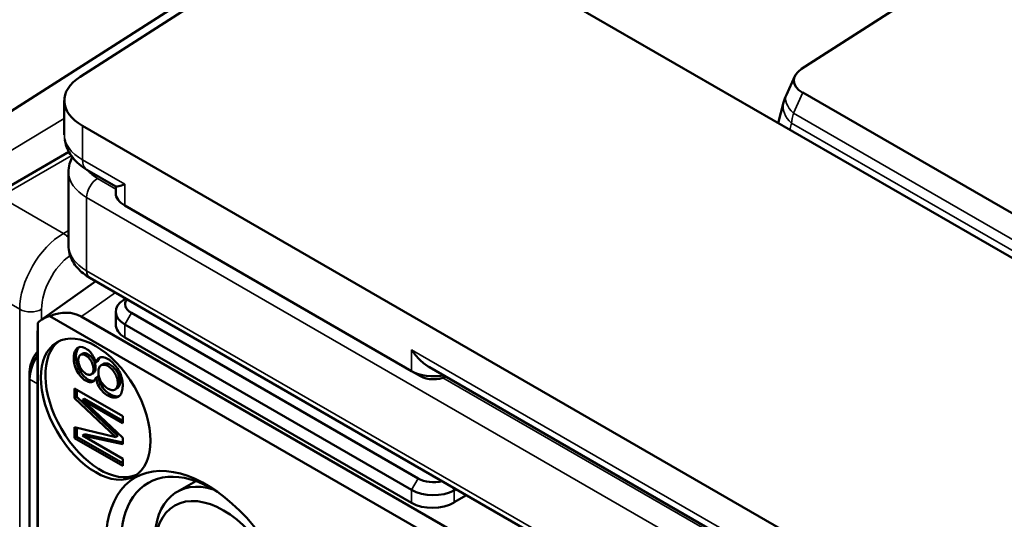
# Model space of a CAD drawing. Header units: millimetres. Extents: x 0 to 5104, y -184 to 1188.
# Tile 196 of 221: x 1298 to 1320, y 660 to 671. Entities that reach past the tile are written whole.
import ezdxf

# ---------------------------------------------------------------- set-up
doc = ezdxf.new("R2010")
doc.units = ezdxf.units.MM
doc.header["$LTSCALE"] = 2
doc.layers.add('Sichtbar (ISO)', color=7, linetype='Continuous', lineweight=50)
doc.layers.add('Sichtbar schmal (ISO)', color=7, linetype='Continuous', lineweight=35)

msp = doc.modelspace()

# ---------------------------------------------------------------- linework, layer by layer
at = {"layer": 'Sichtbar (ISO)'}
for p, q in [((1303.085, 675.146), (1338.717, 654.574)), ((1323.366, 674.89), (1315.18, 669.622)), ((1299.646, 669.454), (1304.964, 672.864)), ((1301.812, 671.044), (1296.2, 667.465)), ((1315.032, 669.464), (1314.852, 669.063)), ((1315.204, 669.111), (1328.215, 661.599)), ((1299.303, 668.939), (1299.303, 668.201)), ((1314.793, 668.897), (1314.674, 668.455)), ((1330.058, 650.863), (1299.694, 668.394)), ((1299.403, 667.834), (1297.751, 666.881)), ((1299.392, 665.818), (1299.392, 667.397)), ((1299.791, 667.451), (1300.416, 667.089)), ((1300.411, 667.093), (1300.411, 666.949)), ((1306.782, 663.111), (1300.606, 666.676)), ((1298.818, 664.222), (1299.984, 665.045)), ((1330.024, 647.701), (1299.852, 665.121)), ((1300.582, 664.648), (1300.624, 664.675)), ((1307.946, 659.127), (1298.992, 664.296)), ((1299.663, 664.287), (1308.106, 659.413)), ((1300.411, 664.39), (1300.411, 664.116)), ((1300.747, 664.363), (1306.924, 660.797)), ((1298.736, 664.148), (1298.736, 653.809)), ((1306.782, 660.552), (1300.606, 664.118)), ((1298.727, 653.999), (1298.727, 663.747)), ((1306.782, 660.269), (1300.606, 663.835)), ((1299.654, 663.46), (1299.701, 663.487)), ((1300.027, 663.324), (1299.98, 663.297)), ((1300.095, 663.236), (1300.142, 663.263)), ((1298.554, 662.934), (1298.554, 663.097)), ((1299.882, 663.041), (1299.93, 663.069)), ((1306.971, 663.002), (1306.782, 663.111)), ((1307.165, 663.193), (1323.044, 654.025)), ((1298.554, 662.934), (1298.554, 655.802)), ((1299.98, 662.965), (1300.027, 662.992)), ((1299.523, 662.739), (1299.523, 662.525)), ((1300.561, 662.14), (1299.523, 662.739)), ((1299.571, 662.553), (1299.571, 662.711)), ((1300.397, 662.713), (1300.444, 662.741)), ((1299.571, 662.553), (1299.523, 662.525)), ((1299.523, 662.525), (1300.411, 661.687)), ((1300.458, 661.714), (1299.571, 662.553)), ((1299.74, 662.516), (1299.692, 662.489)), ((1299.692, 662.489), (1300.561, 661.988)), ((1300.561, 661.675), (1299.692, 662.489)), ((1300.561, 662.042), (1299.74, 662.516)), ((1300.561, 661.988), (1300.561, 662.14)), ((1299.523, 661.906), (1299.523, 661.668)), ((1300.411, 661.687), (1299.523, 661.906)), ((1299.571, 661.695), (1299.571, 661.895)), ((1299.74, 661.75), (1299.692, 661.722)), ((1300.561, 661.57), (1299.74, 661.75)), ((1299.571, 661.695), (1299.523, 661.668)), ((1299.523, 661.668), (1300.561, 661.069)), ((1300.561, 661.124), (1299.571, 661.695)), ((1299.692, 661.722), (1300.561, 661.533)), ((1300.561, 661.221), (1299.692, 661.722)), ((1300.458, 661.714), (1300.411, 661.687)), ((1300.561, 661.533), (1300.561, 661.675)), ((1300.561, 661.069), (1300.561, 661.221)), ((1302.132, 660.742), (1301.73, 660.51)), ((1307.747, 660.563), (1307.7, 660.538)), ((1307.966, 660.436), (1307.7, 660.283))]:
    msp.add_line(p, q, dxfattribs=at)
for centre, major_axis, ratio, start_param, end_param in [((1315.723, 669.374), (-0.71, -0.002), 0.541751, 5.581037, 7.034159), ((1300.637, 668.939), (-1.333, 0), 0.57735, 5.550147, 7.068583), ((1300.637, 668.184), (-1.333, 0.026), 0.564103, 0.010844, 0.011466), ((1301.077, 666.949), (-0.667, 0), 0.57735, 0, 0.785398), ((1301.077, 664.39), (-0.667, 0), 0.57735, 5.550147, 7.068583), ((1301.077, 664.554), (-0.467, 0), 0.57735, 5.873887, 7.068583), ((1299.52, 663.086), (-0.668, 1.158), 0.575771, 6.089782, 6.476589), ((1298.778, 662.563), (0.854, 1.741), 0.561256, 6.251267, 6.835981), ((1298.778, 662.563), (-0.037, 1.605), 0.021446, 0.155574, 0.740287), ((1301.077, 664.136), (-0.666, -0.032), 0.606728, 6.254116, 7.039514), ((1300.073, 662.345), (0.833, -1.443), 0.57735, 3.198191, 6.226587), ((1298.884, 663.288), (0.233, 0.404), 0.57735, 1.28191, 2.356194), ((1299.026, 663.206), (-0.333, -0.577), 0.57735, 4.612998, 5.497787), ((1307.254, 663.383), (-0.667, 0), 0.57735, 0.785398, 1.897769), ((1307.254, 663.165), (0.4, 0), 0.57735, 3.926991, 5.426833), ((1302.355, 658.176), (-1.525, 2.641), 0.57735, 3.876344, 8.690026), ((1302.514, 658.268), (-1.406, 2.435), 0.57735, 5.479566, 8.690026), ((1302.897, 658.489), (-1.167, 2.021), 0.57735, 5.728974, 7.068583), ((1307.254, 660.988), (0.467, 0), 0.57735, 3.926991, 5.121688), ((1307.254, 660.824), (-0.667, 0), 0.57735, 0.785398, 2.303835), ((1307.254, 660.57), (0.666, 0.032), 0.606728, 3.897921, 5.416358)]:
    msp.add_ellipse(centre, major_axis=major_axis, ratio=ratio, start_param=start_param, end_param=end_param, dxfattribs=at)
for centre, major_axis in [((1299.979, 662.29), (0.833, -1.443)), ((1302.732, 658.394), (-1.05, 1.819))]:
    msp.add_ellipse(centre, major_axis=major_axis, ratio=0.57735, dxfattribs=at)
for points in [[(1314.793, 668.897), (1314.808, 668.954), (1314.828, 669.009), (1314.852, 669.063)], [(1300.027, 663.324), (1300.039, 663.356), (1300.056, 663.386), (1300.077, 663.406)]]:
    msp.add_open_spline(points, degree=3, dxfattribs=at)
for points, knots in [([(1299.791, 667.451), (1299.672, 667.519), (1299.565, 667.607), (1299.41, 667.805), (1299.354, 667.916), (1299.322, 668.056), (1299.318, 668.079), (1299.315, 668.102)], [0, 0, 0, 0, 0.0678431, 0.0678431, 0.1296025, 0.1296025, 0.1416376, 0.1416376, 0.1416376, 0.1416376]), ([(1299.392, 667.397), (1299.392, 667.457), (1299.401, 667.517), (1299.431, 667.627), (1299.451, 667.676), (1299.475, 667.722)], [2.3561945, 2.3561945, 2.3561945, 2.3561945, 2.5132741, 2.5132741, 2.6536754, 2.6536754, 2.6536754, 2.6536754]), ([(1300.606, 667.138), (1300.555, 667.118), (1300.509, 667.102), (1300.446, 667.086), (1300.426, 667.084), (1300.416, 667.089)], [0, 0, 0, 0, 0.04194307, 0.04194307, 0.07766028, 0.07766028, 0.07766028, 0.07766028]), ([(1299.392, 665.818), (1299.392, 665.758), (1299.401, 665.697), (1299.432, 665.582), (1299.455, 665.527), (1299.513, 665.425), (1299.547, 665.378), (1299.623, 665.292), (1299.664, 665.253), (1299.754, 665.182), (1299.802, 665.15), (1299.852, 665.121)], [3.9269908, 3.9269908, 3.9269908, 3.9269908, 4.0840704, 4.0840704, 4.2411501, 4.2411501, 4.3982297, 4.3982297, 4.5553093, 4.5553093, 4.712389, 4.712389, 4.712389, 4.712389]), ([(1299.98, 663.297), (1299.968, 663.339), (1299.954, 663.378), (1299.936, 663.413), (1299.915, 663.455), (1299.892, 663.487), (1299.864, 663.518), (1299.837, 663.547), (1299.806, 663.572), (1299.775, 663.592), (1299.745, 663.611), (1299.714, 663.623), (1299.686, 663.628), (1299.629, 663.639), (1299.583, 663.619), (1299.551, 663.571), (1299.538, 663.551), (1299.526, 663.522), (1299.518, 663.493), (1299.511, 663.464), (1299.507, 663.431), (1299.507, 663.396), (1299.506, 663.36), (1299.509, 663.325), (1299.516, 663.286), (1299.524, 663.245), (1299.534, 663.209), (1299.55, 663.17), (1299.572, 663.113), (1299.599, 663.067), (1299.634, 663.023), (1299.651, 663.001), (1299.67, 662.981), (1299.69, 662.962), (1299.719, 662.935), (1299.749, 662.913), (1299.78, 662.898), (1299.812, 662.881), (1299.84, 662.873), (1299.868, 662.872), (1299.897, 662.87), (1299.92, 662.879), (1299.938, 662.896), (1299.954, 662.91), (1299.969, 662.935), (1299.98, 662.965)], [0, 0, 0, 0, 0.061363, 0.061363, 0.061363, 0.125428, 0.125428, 0.125428, 0.187688, 0.187688, 0.187688, 0.250166, 0.250166, 0.250166, 0.376725, 0.376725, 0.376725, 0.43783, 0.43783, 0.43783, 0.499825, 0.499825, 0.499825, 0.561883, 0.561883, 0.561883, 0.624081, 0.624081, 0.624081, 0.708383, 0.708383, 0.708383, 0.750004, 0.750004, 0.750004, 0.812081, 0.812081, 0.812081, 0.874551, 0.874551, 0.874551, 0.938732, 0.938732, 0.938732, 1, 1, 1, 1]), ([(1299.944, 662.901), (1299.935, 662.899), (1299.925, 662.898), (1299.915, 662.899), (1299.888, 662.9), (1299.858, 662.909), (1299.827, 662.925), (1299.797, 662.94), (1299.766, 662.962), (1299.737, 662.99), (1299.717, 663.008), (1299.699, 663.028), (1299.681, 663.05), (1299.646, 663.094), (1299.619, 663.141), (1299.597, 663.197), (1299.582, 663.236), (1299.571, 663.274), (1299.564, 663.313), (1299.557, 663.351), (1299.553, 663.388), (1299.554, 663.423), (1299.554, 663.458), (1299.558, 663.49), (1299.566, 663.52), (1299.573, 663.55), (1299.585, 663.577), (1299.599, 663.598), (1299.606, 663.609), (1299.614, 663.619), (1299.623, 663.627)], [0.1018244, 0.1018244, 0.1018244, 0.1018244, 0.124573, 0.124573, 0.124573, 0.187149, 0.187149, 0.187149, 0.2499264, 0.2499264, 0.2499264, 0.2916861, 0.2916861, 0.2916861, 0.3750142, 0.3750142, 0.3750142, 0.437299, 0.437299, 0.437299, 0.4998043, 0.4998043, 0.4998043, 0.562719, 0.562719, 0.562719, 0.6252191, 0.6252191, 0.6252191, 0.6544152, 0.6544152, 0.6544152, 0.6544152]), ([(1299.931, 663.162), (1299.93, 663.187), (1299.926, 663.213), (1299.919, 663.241), (1299.91, 663.271), (1299.899, 663.297), (1299.884, 663.323), (1299.87, 663.349), (1299.852, 663.373), (1299.831, 663.394), (1299.812, 663.414), (1299.79, 663.431), (1299.768, 663.444), (1299.746, 663.457), (1299.725, 663.465), (1299.705, 663.468), (1299.683, 663.471), (1299.666, 663.467), (1299.652, 663.458), (1299.637, 663.449), (1299.626, 663.435), (1299.618, 663.415), (1299.61, 663.397), (1299.606, 663.374), (1299.605, 663.35)], [0, 0, 0, 0, 0.12393, 0.12393, 0.12393, 0.249908, 0.249908, 0.249908, 0.375991, 0.375991, 0.375991, 0.499942, 0.499942, 0.499942, 0.623836, 0.623836, 0.623836, 0.750362, 0.750362, 0.750362, 0.876105, 0.876105, 0.876105, 1, 1, 1, 1]), ([(1299.701, 663.487), (1299.715, 663.495), (1299.732, 663.498), (1299.752, 663.495), (1299.772, 663.492), (1299.793, 663.484), (1299.815, 663.471), (1299.837, 663.459), (1299.858, 663.442), (1299.878, 663.421), (1299.899, 663.4), (1299.917, 663.377), (1299.932, 663.351), (1299.946, 663.324), (1299.958, 663.297), (1299.966, 663.269), (1299.973, 663.242), (1299.978, 663.214), (1299.978, 663.189)], [0.2557253, 0.2557253, 0.2557253, 0.2557253, 0.37389, 0.37389, 0.37389, 0.4998474, 0.4998474, 0.4998474, 0.6255919, 0.6255919, 0.6255919, 0.7497765, 0.7497765, 0.7497765, 0.8747472, 0.8747472, 0.8747472, 1, 1, 1, 1]), ([(1307.165, 663.193), (1307.096, 663.233), (1307.029, 663.285), (1306.896, 663.414), (1306.833, 663.494), (1306.782, 663.572)], [0.4175005, 0.4175005, 0.4175005, 0.4175005, 0.45321772, 0.45321772, 0.49516078, 0.49516078, 0.49516078, 0.49516078]), ([(1299.605, 663.35), (1299.604, 663.324), (1299.607, 663.297), (1299.615, 663.269), (1299.623, 663.239), (1299.634, 663.211), (1299.649, 663.183), (1299.664, 663.156), (1299.682, 663.13), (1299.703, 663.108), (1299.724, 663.086), (1299.745, 663.068), (1299.768, 663.055), (1299.79, 663.042), (1299.812, 663.034), (1299.833, 663.032), (1299.855, 663.03), (1299.873, 663.034), (1299.887, 663.045), (1299.902, 663.055), (1299.913, 663.071), (1299.921, 663.092), (1299.928, 663.111), (1299.932, 663.136), (1299.931, 663.162)], [0, 0, 0, 0, 0.124111, 0.124111, 0.124111, 0.25005, 0.25005, 0.25005, 0.375179, 0.375179, 0.375179, 0.499956, 0.499956, 0.499956, 0.624459, 0.624459, 0.624459, 0.750224, 0.750224, 0.750224, 0.875792, 0.875792, 0.875792, 1, 1, 1, 1]), ([(1299.98, 662.965), (1299.992, 662.914), (1300.007, 662.868), (1300.026, 662.823), (1300.051, 662.769), (1300.075, 662.732), (1300.108, 662.693), (1300.138, 662.658), (1300.175, 662.625), (1300.213, 662.6), (1300.248, 662.577), (1300.286, 662.558), (1300.322, 662.548), (1300.359, 662.538), (1300.392, 662.536), (1300.422, 662.541), (1300.454, 662.547), (1300.479, 662.562), (1300.5, 662.584), (1300.52, 662.606), (1300.535, 662.637), (1300.545, 662.673), (1300.555, 662.706), (1300.56, 662.746), (1300.561, 662.789), (1300.561, 662.832), (1300.556, 662.876), (1300.547, 662.922), (1300.537, 662.972), (1300.523, 663.017), (1300.503, 663.063), (1300.482, 663.112), (1300.457, 663.155), (1300.427, 663.197), (1300.397, 663.239), (1300.364, 663.276), (1300.328, 663.308), (1300.292, 663.341), (1300.256, 663.366), (1300.22, 663.383), (1300.181, 663.402), (1300.147, 663.411), (1300.114, 663.411), (1300.08, 663.411), (1300.053, 663.4), (1300.031, 663.379), (1300.012, 663.362), (1299.993, 663.332), (1299.98, 663.297)], [0, 0, 0, 0, 0.060878, 0.060878, 0.060878, 0.125424, 0.125424, 0.125424, 0.188278, 0.188278, 0.188278, 0.249884, 0.249884, 0.249884, 0.312199, 0.312199, 0.312199, 0.375394, 0.375394, 0.375394, 0.438151, 0.438151, 0.438151, 0.500032, 0.500032, 0.500032, 0.56186, 0.56186, 0.56186, 0.624602, 0.624602, 0.624602, 0.68762, 0.68762, 0.68762, 0.749962, 0.749962, 0.749962, 0.812004, 0.812004, 0.812004, 0.874761, 0.874761, 0.874761, 0.938816, 0.938816, 0.938816, 1, 1, 1, 1]), ([(1300.456, 662.859), (1300.455, 662.891), (1300.45, 662.924), (1300.439, 662.959), (1300.428, 662.996), (1300.414, 663.03), (1300.394, 663.063), (1300.375, 663.096), (1300.352, 663.126), (1300.326, 663.154), (1300.3, 663.181), (1300.273, 663.203), (1300.246, 663.219), (1300.218, 663.235), (1300.192, 663.244), (1300.165, 663.248), (1300.139, 663.251), (1300.116, 663.247), (1300.097, 663.237), (1300.078, 663.226), (1300.063, 663.208), (1300.052, 663.184), (1300.042, 663.161), (1300.036, 663.133), (1300.036, 663.101)], [0, 0, 0, 0, 0.123976, 0.123976, 0.123976, 0.250043, 0.250043, 0.250043, 0.375158, 0.375158, 0.375158, 0.500017, 0.500017, 0.500017, 0.624679, 0.624679, 0.624679, 0.750168, 0.750168, 0.750168, 0.875766, 0.875766, 0.875766, 1, 1, 1, 1]), ([(1300.142, 663.263), (1300.143, 663.263), (1300.143, 663.263), (1300.144, 663.264), (1300.164, 663.275), (1300.187, 663.278), (1300.213, 663.275), (1300.238, 663.272), (1300.265, 663.262), (1300.293, 663.246), (1300.32, 663.23), (1300.347, 663.208), (1300.373, 663.181), (1300.399, 663.154), (1300.422, 663.124), (1300.441, 663.09), (1300.461, 663.057), (1300.476, 663.023), (1300.486, 662.986), (1300.497, 662.952), (1300.502, 662.917), (1300.503, 662.886)], [0.2464907, 0.2464907, 0.2464907, 0.2464907, 0.2500686, 0.2500686, 0.2500686, 0.3749943, 0.3749943, 0.3749943, 0.5006404, 0.5006404, 0.5006404, 0.626438, 0.626438, 0.626438, 0.7514564, 0.7514564, 0.7514564, 0.8768612, 0.8768612, 0.8768612, 1, 1, 1, 1]), ([(1299.978, 663.189), (1299.979, 663.163), (1299.975, 663.139), (1299.968, 663.119), (1299.961, 663.098), (1299.949, 663.082), (1299.935, 663.072), (1299.933, 663.071), (1299.931, 663.07), (1299.93, 663.069)], [0, 0, 0, 0, 0.125524, 0.125524, 0.125524, 0.2500754, 0.2500754, 0.2500754, 0.2636083, 0.2636083, 0.2636083, 0.2636083]), ([(1300.036, 663.101), (1300.035, 663.069), (1300.038, 663.035), (1300.048, 662.998), (1300.058, 662.959), (1300.072, 662.924), (1300.092, 662.89), (1300.111, 662.856), (1300.135, 662.825), (1300.162, 662.797), (1300.188, 662.771), (1300.216, 662.748), (1300.245, 662.732), (1300.273, 662.715), (1300.301, 662.705), (1300.327, 662.702), (1300.356, 662.698), (1300.378, 662.702), (1300.398, 662.714), (1300.417, 662.725), (1300.432, 662.745), (1300.442, 662.771), (1300.452, 662.795), (1300.457, 662.826), (1300.456, 662.859)], [0, 0, 0, 0, 0.123948, 0.123948, 0.123948, 0.249902, 0.249902, 0.249902, 0.375921, 0.375921, 0.375921, 0.500061, 0.500061, 0.500061, 0.624167, 0.624167, 0.624167, 0.749957, 0.749957, 0.749957, 0.87581, 0.87581, 0.87581, 1, 1, 1, 1]), ([(1300.489, 662.573), (1300.483, 662.571), (1300.476, 662.57), (1300.469, 662.568), (1300.439, 662.563), (1300.405, 662.565), (1300.369, 662.575), (1300.333, 662.586), (1300.296, 662.603), (1300.261, 662.627), (1300.222, 662.653), (1300.187, 662.683), (1300.155, 662.721), (1300.122, 662.759), (1300.094, 662.804), (1300.074, 662.851), (1300.056, 662.891), (1300.038, 662.946), (1300.027, 662.992)], [0.6738327, 0.6738327, 0.6738327, 0.6738327, 0.6873766, 0.6873766, 0.6873766, 0.7499799, 0.7499799, 0.7499799, 0.8129585, 0.8129585, 0.8129585, 0.8752771, 0.8752771, 0.8752771, 0.9373954, 0.9373954, 0.9373954, 1, 1, 1, 1]), ([(1300.503, 662.886), (1300.504, 662.853), (1300.499, 662.823), (1300.489, 662.798), (1300.479, 662.772), (1300.465, 662.753), (1300.445, 662.741), (1300.445, 662.741), (1300.444, 662.741), (1300.444, 662.741)], [0, 0, 0, 0, 0.1253227, 0.1253227, 0.1253227, 0.2500634, 0.2500634, 0.2500634, 0.2515538, 0.2515538, 0.2515538, 0.2515538])]:
    msp.add_open_spline(points, degree=3, knots=knots, dxfattribs=at)
at = {"layer": 'Sichtbar schmal (ISO)'}
for p, q in [((1315.204, 669.111), (1315.005, 668.667)), ((1296.853, 667.088), (1299.303, 668.55)), ((1315.005, 668.667), (1328.161, 661.071)), ((1299.694, 668.394), (1299.694, 667.664)), ((1314.965, 668.452), (1314.927, 668.309)), ((1328.146, 660.842), (1314.965, 668.452)), ((1299.454, 667.751), (1297.918, 666.864)), ((1299.4, 667.84), (1299.021, 667.614)), ((1299.694, 667.664), (1300.606, 667.138)), ((1300.411, 667.034), (1300.018, 667.26)), ((1300.606, 666.676), (1300.606, 667.138)), ((1299.285, 666.075), (1297.918, 666.864)), ((1299.783, 666.852), (1299.783, 665.274)), ((1299.783, 666.852), (1329.954, 649.433)), ((1299.285, 666.075), (1299.392, 666.137)), ((1296.975, 665.231), (1298.342, 664.442)), ((1329.954, 647.854), (1299.783, 665.274)), ((1300.404, 664.802), (1299.77, 664.355)), ((1300.627, 664.674), (1300.582, 664.648)), ((1298.342, 629.603), (1298.342, 664.442)), ((1298.814, 664.442), (1298.814, 664.219)), ((1299.77, 664.355), (1299.663, 664.287)), ((1300.747, 664.363), (1300.606, 664.118)), ((1300.606, 664.118), (1300.606, 663.835)), ((1306.782, 663.572), (1306.782, 663.111)), ((1306.782, 663.572), (1323.233, 654.074)), ((1299.978, 663.189), (1299.931, 663.162)), ((1298.727, 662.834), (1298.554, 662.934)), ((1300.503, 662.886), (1300.456, 662.859)), ((1323.038, 653.97), (1307.457, 662.966)), ((1306.924, 660.797), (1306.782, 660.552)), ((1306.782, 660.269), (1306.782, 660.552)), ((1307.659, 660.613), (1307.7, 660.538)), ((1307.7, 660.538), (1307.7, 660.283))]:
    msp.add_line(p, q, dxfattribs=at)
for centre, major_axis, ratio, start_param, end_param in [((1315.461, 668.79), (-0.608, 0.273), 0.535127, 0, 0.990791), ((1315.437, 668.724), (-0.644, 0.173), 0.707496, 6.283184, 7.239282), ((1315.66, 668.868), (0.548, 0.838), 0.513949, 2.124467, 2.38507), ((1300.637, 668.184), (-1.333, 0.026), 0.564103, 0.011466, 0.796242), ((1300.024, 667.855), (-0.233, -0.404), 0.57735, 5.497787, 6.283185), ((1300.726, 667.397), (-1.333, 0), 0.57735, 0, 0.785398), ((1300.018, 666.988), (-0.167, -0.289), 0.57735, 3.926991, 5.497787), ((1300.726, 667.669), (-1, 0), 0.57735, 0.404572, 0.785398), ((1299.285, 664.986), (0.667, 1.155), 0.57735, 0.785398, 2.356194), ((1299.285, 665.803), (0.167, -0.289), 0.57735, 1.884545, 2.356194), ((1300.726, 665.818), (-1.333, 0), 0.57735, 0, 0.785398), ((1299.521, 664.85), (-0.5, -0.866), 0.57735, 4.060409, 5.497787), ((1300.018, 665.41), (-0.167, -0.289), 0.57735, 5.497787, 6.283185), ((1298.578, 664.578), (0.333, 0), 0.57735, 3.926991, 5.497787)]:
    msp.add_ellipse(centre, major_axis=major_axis, ratio=ratio, start_param=start_param, end_param=end_param, dxfattribs=at)

doc.saveas('drawing.dxf')
